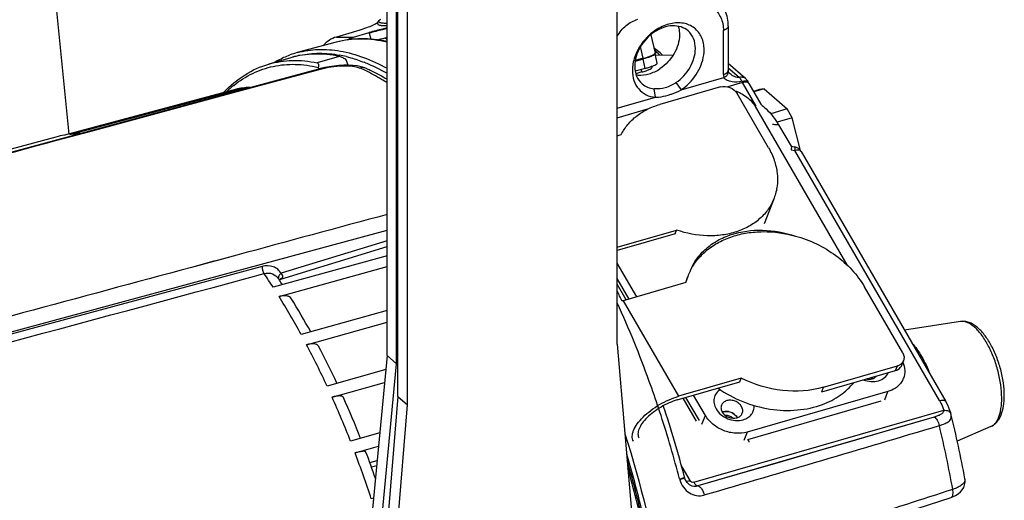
# Model space of a CAD drawing. Header units: millimetres. Extents: x 0 to 420, y 0 to 297.
# Tile 58 of 105: x 212 to 258, y 121 to 143. Entities that reach past the tile are written whole.
import ezdxf

# ---------------------------------------------------------------- set-up
doc = ezdxf.new("R2010")
doc.units = ezdxf.units.MM
doc.header["$LTSCALE"] = 23.1
doc.layers.get('0').update_dxf_attribs({"linetype": 'CONTINUOUS'})

msp = doc.modelspace()

# ---------------------------------------------------------------- linework, layer by layer
at = {"color": 7, "linetype": 'Continuous'}
for p, q in [((212.7894, 152.1479), (214.2125, 137.8685)), ((240.0292, 127.9684), (240.0292, 147.454)), ((229.1962, 127.4393), (229.1962, 145.6258)), ((229.6462, 127.0496), (229.6462, 145.2361)), ((229.7065, 125.5081), (229.7065, 144.9937)), ((230.1565, 125.1184), (230.1565, 144.604)), ((228.8864, 143.2663), (228.8569, 143.2425)), ((245.2554, 142.9438), (245.2554, 140.8653)), ((227.5483, 142.6492), (226.8104, 142.4362)), ((226.8104, 142.4362), (227.6161, 142.4333)), ((227.6161, 142.4333), (228.3539, 142.6463)), ((228.3604, 142.6172), (228.4263, 142.3309)), ((241.6112, 142.5445), (241.8123, 141.6707)), ((245.0304, 140.6705), (245.0304, 142.7489)), ((226.8066, 142.1943), (224.971, 141.7027)), ((241.259, 141.4335), (241.1309, 141.9902)), ((224.6718, 141.4638), (223.6326, 141.1638)), ((226.9404, 141.524), (225.9011, 141.224)), ((241.2465, 141.3969), (240.8716, 141.2887)), ((241.259, 141.4335), (240.8781, 141.3235)), ((241.0615, 141.371), (241.0604, 141.3761)), ((241.3468, 140.9612), (241.2465, 141.3969)), ((241.9158, 141.2052), (241.8156, 141.6409)), ((241.8268, 141.5921), (242.6652, 141.5891)), ((242.6559, 141.5745), (241.8302, 141.5774)), ((197.7125, 133.2882), (225.98, 140.9322)), ((222.1427, 139.8702), (226.0566, 140.9289)), ((225.98, 140.9322), (225.9798, 140.9322)), ((225.9859, 140.9098), (226.0566, 140.9289)), ((228.2266, 140.9556), (228.2245, 140.9566)), ((241.0615, 141.371), (240.8771, 141.3177)), ((241.3468, 140.9612), (240.8777, 140.8258)), ((241.6382, 141.054), (241.6537, 140.9866)), ((246.0653, 140.4901), (245.2554, 141.1915)), ((245.2554, 140.9859), (245.7707, 140.5397)), ((223.349, 140.1965), (225.9859, 140.9098)), ((241.1953, 140.79), (240.9054, 140.7064)), ((241.1953, 140.79), (241.1678, 140.9095)), ((243.0355, 139.9462), (245.0447, 140.5262)), ((245.2605, 140.8116), (245.2604, 140.8117)), ((245.3414, 140.7058), (245.3412, 140.706)), ((222.1119, 139.9842), (214.0081, 137.8137)), ((214.2679, 137.8485), (222.3717, 140.019)), ((222.2278, 140.009), (222.1119, 139.9842)), ((222.1426, 139.8702), (223.349, 140.1965)), ((222.3717, 140.019), (222.5617, 140.0538)), ((241.8291, 139.598), (241.7719, 139.9973)), ((244.8867, 140.0851), (242.0288, 139.2601)), ((242.7927, 140.292), (243.0355, 139.9462)), ((245.9345, 140.2902), (245.2304, 140.0869)), ((246.5737, 139.1854), (245.9345, 140.2902)), ((246.2238, 140.2536), (246.7947, 139.2667)), ((246.9504, 139.9896), (246.4586, 139.8476)), ((246.9504, 139.9896), (246.7254, 139.9594)), ((246.9504, 139.9896), (248.036, 139.0494)), ((215.2596, 138.0085), (222.1426, 139.8702)), ((240.0292, 139.0783), (241.8291, 139.598)), ((247.1519, 137.218), (245.6748, 139.771)), ((246.7254, 139.9594), (246.4414, 139.8774)), ((240.0292, 138.6369), (241.5162, 139.0662)), ((246.5274, 139.1586), (250.8362, 131.7109)), ((248.036, 139.0494), (247.2551, 138.8239)), ((248.261, 138.6295), (247.5544, 138.4255)), ((248.261, 138.6295), (248.036, 139.0494)), ((248.6607, 137.0844), (248.261, 138.6295)), ((247.6291, 138.3082), (248.2124, 137.3)), ((213.6061, 137.7269), (197.534, 133.4226)), ((213.6478, 137.5726), (215.2596, 138.0085)), ((214.3818, 137.8692), (214.2679, 137.8485)), ((214.4066, 137.7778), (215.2596, 138.0085)), ((240.0292, 137.7891), (240.2232, 137.8451)), ((248.2132, 137.3004), (248.3854, 137.2649)), ((248.2224, 137.1218), (248.3946, 137.0862)), ((255.2085, 125.3085), (248.3946, 137.0862)), ((248.6838, 137.0495), (255.4978, 125.2718)), ((247.4166, 134.8487), (246.9553, 133.6435)), ((204.286, 126.6027), (229.1962, 133.3389)), ((240.0292, 132.5345), (242.8282, 133.3425)), ((242.7613, 133.1679), (240.0292, 132.3792)), ((242.7613, 133.1679), (242.8282, 133.3425)), ((229.1962, 132.8421), (224.2041, 131.3139)), ((222.1275, 132.1653), (219.9925, 131.588)), ((222.1275, 132.1654), (221.2087, 131.917)), ((229.1962, 132.1377), (223.8314, 130.6519)), ((224.1971, 131.0359), (229.1962, 132.5663)), ((220.3213, 131.677), (219.9925, 131.5881)), ((221.0391, 131.8711), (220.3213, 131.677)), ((221.2087, 131.917), (221.0391, 131.8711)), ((240.9471, 130.1994), (240.0292, 131.786)), ((223.3119, 131.6275), (197.676, 124.7008)), ((224.1086, 130.2131), (229.1962, 131.6221)), ((224.0869, 131.0452), (224.0869, 131.0451)), ((224.1445, 131.0018), (224.1462, 131.0043)), ((224.1462, 131.0043), (224.1465, 131.0047)), ((224.1737, 131.0261), (224.1971, 131.0359)), ((240.5861, 130.0951), (240.0292, 131.0578)), ((240.4538, 130.0569), (240.0292, 130.7909)), ((243.2582, 130.8665), (240.3123, 130.0161)), ((243.3536, 131.1639), (243.2375, 130.8605)), ((243.2582, 130.8665), (243.3533, 131.163)), ((253.4686, 127.5573), (251.6694, 130.6673)), ((240.3123, 130.0161), (242.9173, 125.5135)), ((229.1962, 129.5581), (225.1469, 128.427)), ((225.4067, 127.9422), (229.1962, 129.0007)), ((256.1865, 129.0359), (253.5556, 128.6287)), ((240.0292, 127.9684), (241.8244, 106.9645)), ((229.1962, 127.4393), (227.0193, 104.3393)), ((227.4693, 103.9496), (229.6462, 127.0496)), ((229.1962, 127.4393), (229.6462, 127.0496)), ((253.4291, 126.9832), (253.5094, 127.1928)), ((229.1335, 126.7738), (226.3693, 125.9946)), ((249.6559, 125.7285), (253.1373, 126.7335)), ((249.7361, 125.9381), (253.2176, 126.9431)), ((253.1373, 126.7335), (253.2176, 126.9431)), ((226.6073, 125.4722), (229.0764, 126.1681)), ((242.8504, 125.3389), (245.7963, 126.1893)), ((245.8632, 126.364), (242.9173, 125.5135)), ((245.7963, 126.1893), (245.8632, 126.364)), ((252.7746, 125.7401), (246.1495, 123.8276)), ((249.6559, 125.7285), (249.7361, 125.9381)), ((252.6249, 125.349), (252.7746, 125.7401)), ((229.7065, 125.5081), (227.9112, 103.4678)), ((229.7065, 125.5081), (230.1565, 125.1184)), ((243.7648, 124.3339), (243.1357, 125.4212)), ((243.8982, 124.3702), (243.268, 125.4594)), ((244.1791, 124.613), (243.6291, 125.5637)), ((252.4471, 125.2841), (246.1598, 123.4691)), ((228.3612, 103.078), (230.1565, 125.1184)), ((243.6389, 121.4611), (255.3996, 124.8561)), ((255.7349, 124.7068), (255.7295, 124.7275)), ((255.7349, 124.7069), (255.7349, 124.7068)), ((255.7394, 124.689), (255.7349, 124.7069)), ((254.9559, 124.5369), (243.8282, 121.2881)), ((244.0186, 124.1938), (244.1791, 124.613)), ((228.852, 123.7874), (227.4776, 123.3963)), ((246.1495, 123.8276), (245.9979, 123.4317)), ((257.6158, 124.0847), (256.0397, 123.4024)), ((227.6898, 122.8452), (228.7928, 123.159)), ((228.3838, 122.3878), (228.7294, 122.486)), ((228.7063, 122.2414), (228.4627, 122.171)), ((243.0675, 122.1866), (243.4418, 121.5396)), ((243.2021, 121.7004), (243.2021, 121.7012)), ((256.3963, 121.6261), (256.3963, 121.6259)), ((243.6405, 121.2697), (243.6384, 121.2699)), ((228.5618, 120.7078), (228.4531, 120.6766)), ((244.706, 117.1815), (255.7456, 120.7484))]:
    msp.add_line(p, q, dxfattribs=at)
for points in [[(228.2266, 140.9557), (228.155, 140.9851), (227.9773, 141.0402), (227.7883, 141.0778), (227.5872, 141.1008), (227.3751, 141.1107), (227.1543, 141.1085), (226.9279, 141.0952), (226.7004, 141.0717), (226.4765, 141.0392), (226.2608, 140.999), (226.0579, 140.9525), (225.9798, 140.9322)], [(245.2645, 140.8002), (245.2633, 140.803), (245.2604, 140.8117)], [(245.3414, 140.7059), (245.3177, 140.728), (245.2901, 140.7591), (245.2722, 140.7851), (245.2645, 140.8002)], [(224.1326, 130.9767), (224.1331, 130.979), (224.1445, 131.0018)], [(224.1465, 131.0047), (224.1483, 131.0069), (224.1573, 131.0152), (224.1737, 131.0261)], [(255.7295, 124.7275), (255.6926, 124.8479), (255.646, 124.9719), (255.5892, 125.0992), (255.5219, 125.2292), (255.4977, 125.2718)], [(254.9563, 124.5367), (253.1019, 123.9933), (251.2474, 123.4507), (249.3929, 122.9088), (247.5383, 122.3678), (245.6835, 121.8275), (243.8285, 121.2881)], [(243.2087, 121.6772), (243.2052, 121.6899), (243.2022, 121.7012)], [(243.6404, 121.2697), (243.5641, 121.2838), (243.4943, 121.3108), (243.4291, 121.3497), (243.3694, 121.3998), (243.3164, 121.4596), (243.2713, 121.5275), (243.2349, 121.6016), (243.2087, 121.6772)], [(255.7454, 120.7484), (255.8113, 120.7715), (255.9542, 120.8358), (256.0804, 120.9141), (256.1884, 121.0057), (256.2764, 121.1092), (256.3427, 121.2225), (256.3854, 121.3406), (256.4052, 121.4614), (256.403, 121.58), (256.3963, 121.626)]]:
    msp.add_lwpolyline(points, dxfattribs=at)
for centre, radius, start, end in [((228.4533, 143.5217), 0.512, 304.85061, 306.73592), ((228.7951, 143.072), 0.0464, 206.38042, 212.48705), ((228.9213, 143.0698), 0.1675, 165.51628, 166.4205), ((230.021, 142.9994), 1.704, 191.95887, 192.96237), ((233.8447, 123.3446), 19.6214, 103.7053, 104.9406), ((226.0871, 137.5364), 4.3132, 104.9964, 109.83069), ((225.9884, 137.3905), 4.2786, 106.25776, 106.88872), ((225.9894, 137.3869), 4.2824, 103.33357, 106.25687), ((225.9918, 137.377), 4.2925, 102.62032, 103.33387), ((225.9932, 137.3707), 4.299, 102.04635, 102.62034), ((225.9001, 135.9006), 5.7805, 76.18965, 79.53903), ((239.3553, 147.9483), 6.8189, 286.10162, 286.29506), ((224.6002, 133.5176), 8.1646, 64.04985, 66.01625), ((225.4284, 134.3903), 7.3645, 68.12283, 68.57097), ((242.5291, 140.8595), 1.7855, 172.79696, 179.92299), ((239.5003, 147.3589), 6.6588, 286.09888, 286.58033), ((239.6588, 146.8267), 6.1036, 286.57981, 287.0623), ((241.1266, 141.7747), 1.1327, 259.44148, 264.6169), ((245.141, 140.8654), 0.1144, 348.07881, 359.94872), ((245.1151, 140.7823), 0.1483, 6.78241, 11.38555), ((225.3567, 135.9378), 5.4068, 128.63851, 133.35194), ((222.7974, 135.8443), 4.1963, 98.8056, 99.39638), ((222.8077, 135.7764), 4.265, 95.87494, 98.80278), ((223.1213, 134.6097), 5.473, 95.86865, 99.39553), ((222.6865, 138.8401), 1.2203, 87.26061, 95.8702), ((241.6652, 141.9863), 2.4576, 303.89004, 308.94296), ((241.6248, 142.0379), 2.5231, 308.92018, 309.29222), ((246.6425, 140.6986), 0.8174, 205.16192, 209.97731), ((214.8815, 132.9627), 4.932, 100.20669, 104.98761), ((214.6934, 133.6649), 4.205, 99.38589, 104.98547), ((214.8875, 132.9311), 4.9641, 99.83608, 100.20965), ((214.7166, 133.4959), 4.3757, 93.65991, 95.88016), ((214.9081, 132.7547), 5.1418, 91.84889, 95.87579), ((214.7236, 133.383), 4.4888, 90.83523, 93.6562), ((248.2943, 136.8242), 0.45, 30.0558, 78.32549), ((197.0997, 113.4779), 31.7732, 32.72078, 34.10715), ((245.9994, 130.1511), 2.833, 153.83315, 159.0718), ((245.9992, 130.1511), 2.8328, 153.37662, 153.83205), ((246.0009, 130.1502), 2.8347, 152.95947, 153.37658), ((198.485, 113.9122), 30.8058, 33.64626, 33.79077), ((198.1325, 113.678), 31.229, 33.18856, 33.64555), ((224.3272, 130.8731), 0.2234, 131.80101, 144.07281), ((199.2681, 111.1584), 45.1094, 24.68061, 25.36101), ((192.7027, 110.7609), 36.9421, 28.57019, 31.77169), ((194.6459, 111.4884), 35.3463, 28.86879, 31.80551), ((241.2124, 126.899), 3.2445, 106.10681, 107.24364), ((256.2632, 128.5393), 0.5025, 93.80811, 98.77722), ((187.5012, 107.9965), 42.8328, 24.84822, 27.75182), ((189.516, 108.6898), 41.1905, 25.04334, 27.77156), ((251.4302, 125.8303), 0.6245, 51.17625, 55.32166), ((251.5834, 126.0865), 0.5054, 29.90277, 38.27709), ((251.6062, 126.1003), 0.4786, 29.49846, 29.8295), ((251.6084, 126.1015), 0.4762, 29.04149, 29.49857), ((251.6371, 126.1106), 0.473, 29.61122, 30.0514), ((251.6385, 126.1114), 0.4714, 29.2898, 29.61115), ((252.5472, 126.7753), 1.0483, 309.99564, 311.96072), ((183.2434, 106.0698), 47.5065, 21.39152, 24.10396), ((185.2171, 106.6957), 45.9296, 21.50251, 24.11315), ((254.2396, 125.4256), 3.8923, 0.00022, 0.24278), ((192.2998, 108.4033), 52.3622, 18.02121, 18.40869), ((192.6859, 108.499), 52.2129, 14.64634, 18.501), ((245.1249, 124.3229), 0.4809, 106.31326, 108.88581), ((245.1245, 124.3244), 0.4793, 106.09672, 108.82578), ((245.1276, 124.3138), 0.4904, 104.84446, 106.0998), ((208.2193, 112.8964), 48.9615, 10.27073, 13.93657), ((191.855, 108.2593), 52.8296, 14.64706, 18.02049), ((245.2462, 124.2578), 0.5029, 29.88892, 37.44135), ((245.2718, 124.2731), 0.473, 29.61122, 30.0514), ((245.2675, 124.2706), 0.478, 29.29987, 29.82969), ((245.2732, 124.2739), 0.4714, 29.2898, 29.61115), ((-363.1296, 2197.5364), 2163.6373, 286.2997935, 286.6055188), ((206.3897, 112.345), 50.2099, 10.07486, 13.57881), ((180.4734, 105.0072), 50.4735, 18.08743, 20.69492), ((182.4827, 105.6175), 48.869, 19.14083, 20.69668), ((190.2261, 107.7892), 52.4419, 12.61049, 16.6247), ((190.757, 107.9344), 51.8267, 12.58245, 16.30874), ((190.4081, 107.831), 52.1203, 12.60998, 15.90032), ((244.7112, 122.0736), 1.802, 194.64718, 195.73743), ((255.7166, 120.8357), 0.0917, 288.35423, 290.67575)]:
    msp.add_arc(centre, radius, start, end, dxfattribs=at)
for points, knots in [([(245.2554, 142.9438), (245.2554, 143.1948), (245.1677, 143.6945), (244.8704, 144.1124), (244.6878, 144.2705)], [0, 0, 0, 0, 0.5096572, 1, 1, 1, 1]), ([(243.3417, 143.9502), (243.5495, 144.0102), (243.9712, 144.0592), (244.5636, 143.8472), (244.956, 143.3642), (245.0304, 142.9565), (245.0304, 142.7489)], [0, 0, 0, 0, 0.2668666, 0.5078606, 0.7439465, 1, 1, 1, 1]), ([(228.7737, 143.1486), (228.7788, 143.1582), (228.8021, 143.1933), (228.8328, 143.223), (228.857, 143.2426)], [0, 0, 0, 0, 0.2587715, 1, 1, 1, 1]), ([(228.8248, 143.2024), (228.8268, 143.2055), (228.8364, 143.2191), (228.8482, 143.2311), (228.8579, 143.2399)], [0, 0, 0, 0, 0.2185655, 1, 1, 1, 1]), ([(240.0285, 142.47), (240.1352, 142.6619), (240.4161, 143.0001), (240.802, 143.2171), (241.0034, 143.2752)], [0, 0, 0, 0, 0.5116167, 1, 1, 1, 1]), ([(228.7458, 143.1015), (228.6924, 143.0643), (228.5482, 142.9912), (228.2858, 142.8847), (227.9426, 142.7668), (227.687, 142.6893), (227.5483, 142.6492)], [0, 0, 0, 0, 0.1522334, 0.3757406, 0.6623913, 1, 1, 1, 1]), ([(229.1961, 142.8673), (229.1232, 142.8499), (228.8413, 142.7809), (228.5608, 142.706), (228.3539, 142.6463)], [0, 0, 0, 0, 0.2582791, 1, 1, 1, 1]), ([(229.1961, 142.8366), (229.1225, 142.819), (228.8427, 142.7505), (228.5644, 142.6761), (228.3604, 142.6172)], [0, 0, 0, 0, 0.2629264, 1, 1, 1, 1]), ([(228.7518, 143.0859), (228.7511, 143.0837), (228.7489, 143.0755), (228.7488, 143.0667), (228.7502, 143.0606)], [0, 0, 0, 0, 0.2680175, 1, 1, 1, 1]), ([(228.7541, 143.0516), (228.7537, 143.0565), (228.753, 143.0758), (228.7552, 143.0952), (228.7586, 143.1091)], [0, 0, 0, 0, 0.2575456, 1, 1, 1, 1]), ([(228.756, 143.047), (228.7571, 143.0452), (228.7627, 143.0376), (228.7701, 143.0315), (228.7761, 143.0274)], [0, 0, 0, 0, 0.2279086, 1, 1, 1, 1]), ([(228.7592, 143.1117), (228.7601, 143.115), (228.7638, 143.1277), (228.7691, 143.14), (228.7737, 143.1486)], [0, 0, 0, 0, 0.2614089, 1, 1, 1, 1]), ([(228.7761, 143.0274), (228.7935, 143.0157), (228.843, 142.9985), (228.9333, 142.9843), (229.054, 142.9776), (229.1443, 142.9784), (229.1943, 142.9798)], [0, 0, 0, 0, 0.1478919, 0.3624743, 0.6467662, 1, 1, 1, 1]), ([(228.8404, 143.1252), (228.8283, 143.1331), (228.8046, 143.158), (228.8168, 143.19), (228.8248, 143.2024)], [0, 0, 0, 0, 0.4948328, 1, 1, 1, 1]), ([(229.1939, 143.0787), (229.1184, 143.0778), (229.0163, 143.0792), (228.8983, 143.0998), (228.8559, 143.1152), (228.8404, 143.1252)], [0, 0, 0, 0, 0.6300169, 0.8464521, 1, 1, 1, 1]), ([(244.1211, 141.8369), (244.1211, 142.0365), (244.0524, 142.4276), (243.6933, 142.9008), (243.1418, 143.1327), (242.5098, 143.0984), (241.8829, 142.8288), (241.3337, 142.3652), (240.9298, 141.7689), (240.7861, 141.3105), (240.7577, 141.0834)], [0, 0, 0, 0, 0.116586, 0.2240989, 0.3327964, 0.452037, 0.5842057, 0.7249471, 0.8662782, 1, 1, 1, 1]), ([(243.3625, 142.7266), (243.2674, 142.809), (243.0331, 142.9388), (242.6226, 142.9881), (242.188, 142.8998), (241.6193, 142.611), (241.0574, 142.013), (240.8534, 141.375), (240.8534, 141.0668)], [0, 0, 0, 0, 0.1048788, 0.2163785, 0.3379766, 0.4692012, 0.7430691, 1, 1, 1, 1]), ([(242.8974, 142.9454), (242.9081, 142.9139), (242.9462, 142.7826), (242.9613, 142.6449), (242.9613, 142.5414)], [0, 0, 0, 0, 0.2426864, 1, 1, 1, 1]), ([(245.2554, 142.9438), (245.2554, 142.9013), (245.2094, 142.8334), (245.1207, 142.7803), (245.0624, 142.7582), (245.0304, 142.7489)], [0, 0, 0, 0, 0.4079813, 0.680974, 1, 1, 1, 1]), ([(226.8104, 142.4362), (226.6911, 142.4017), (226.4586, 142.2943), (226.267, 142.1252), (226.1832, 142.0289)], [0, 0, 0, 0, 0.4931054, 1, 1, 1, 1]), ([(229.1949, 142.2325), (228.795, 142.3169), (227.9905, 142.4042), (227.1863, 142.296), (226.8066, 142.1943)], [0, 0, 0, 0, 0.509712, 1, 1, 1, 1]), ([(229.1957, 142.19), (228.7942, 142.2869), (227.9905, 142.3954), (227.183, 142.2951), (226.8066, 142.1943)], [0, 0, 0, 0, 0.5144667, 1, 1, 1, 1]), ([(227.299, 142.2916), (227.3238, 142.3071), (227.4243, 142.365), (227.5328, 142.4093), (227.6161, 142.4333)], [0, 0, 0, 0, 0.2524279, 1, 1, 1, 1]), ([(229.103, 142.3842), (229.1097, 142.3828), (229.1397, 142.377), (229.1702, 142.3735), (229.1938, 142.3714)], [0, 0, 0, 0, 0.2232739, 1, 1, 1, 1]), ([(229.1841, 142.3724), (229.1779, 142.3618), (229.1691, 142.336), (229.1858, 142.3143), (229.1951, 142.307)], [0, 0, 0, 0, 0.5108013, 1, 1, 1, 1]), ([(242.9613, 142.5414), (242.9613, 142.2357), (242.761, 141.6029), (242.315, 141.1243), (242.0443, 140.9426)], [0, 0, 0, 0, 0.4838818, 1, 1, 1, 1]), ([(243.7113, 141.8918), (243.7113, 142.0524), (243.6592, 142.366), (243.4745, 142.6296), (243.3625, 142.7266)], [0, 0, 0, 0, 0.5200475, 1, 1, 1, 1]), ([(224.971, 141.7027), (225.2924, 141.7888), (225.9727, 141.8876), (227.0312, 141.8046), (228.1253, 141.4976), (228.8372, 141.1642), (229.1954, 140.9672)], [0, 0, 0, 0, 0.2274356, 0.4650296, 0.7206501, 1, 1, 1, 1]), ([(242.1513, 141.5914), (242.1207, 141.6236), (242.0014, 141.742), (241.8663, 141.8459), (241.7582, 141.9062)], [0, 0, 0, 0, 0.2641122, 1, 1, 1, 1]), ([(242.794, 140.2929), (243.0645, 140.475), (243.511, 140.953), (243.7113, 141.5861), (243.7113, 141.8918)], [0, 0, 0, 0, 0.5161154, 1, 1, 1, 1]), ([(223.8897, 141.2495), (223.9487, 141.284), (224.1852, 141.4153), (224.4337, 141.5252), (224.6239, 141.5938)], [0, 0, 0, 0, 0.2525376, 1, 1, 1, 1]), ([(226.9404, 141.524), (226.5578, 141.6031), (225.792, 141.6812), (225.0287, 141.5668), (224.6718, 141.4638)], [0, 0, 0, 0, 0.5126331, 1, 1, 1, 1]), ([(225.096, 141.575), (225.3929, 141.6384), (226.0155, 141.703), (226.6375, 141.6426), (226.9496, 141.5851)], [0, 0, 0, 0, 0.4889043, 1, 1, 1, 1]), ([(227.2552, 141.3819), (227.1971, 141.4142), (227.0949, 141.4665), (226.9883, 141.5141), (226.9404, 141.524)], [0, 0, 0, 0, 0.5757448, 1, 1, 1, 1]), ([(227.3554, 141.1104), (227.3503, 141.1346), (227.3267, 141.2284), (227.2904, 141.3192), (227.2552, 141.3819)], [0, 0, 0, 0, 0.2559442, 1, 1, 1, 1]), ([(227.28, 141.514), (227.3495, 141.497), (227.6336, 141.4218), (227.9123, 141.3268), (228.119, 141.2457)], [0, 0, 0, 0, 0.2438981, 1, 1, 1, 1]), ([(241.0615, 141.371), (241.0755, 141.375), (241.1285, 141.3905), (241.1813, 141.4069), (241.22, 141.4196)], [0, 0, 0, 0, 0.2627232, 1, 1, 1, 1]), ([(241.259, 141.4335), (241.3229, 141.4519), (241.4396, 141.4875), (241.595, 141.5413), (241.71, 141.5894), (241.7721, 141.622), (241.793, 141.6393)], [0, 0, 0, 0, 0.3470708, 0.6378383, 0.8585208, 1, 1, 1, 1]), ([(241.8156, 141.6409), (241.817, 141.6345), (241.8074, 141.6163), (241.7608, 141.5823), (241.6557, 141.5321), (241.4834, 141.4688), (241.3461, 141.426), (241.2686, 141.4033)], [0, 0, 0, 0, 0.0322233, 0.0888415, 0.2896849, 0.6003808, 1, 1, 1, 1]), ([(242.0209, 141.5914), (242.0012, 141.6133), (241.9251, 141.6947), (241.8426, 141.7703), (241.7781, 141.8207)], [0, 0, 0, 0, 0.2645716, 1, 1, 1, 1]), ([(241.793, 141.6393), (241.7944, 141.6404), (241.7993, 141.6447), (241.8039, 141.6493), (241.8067, 141.653)], [0, 0, 0, 0, 0.2830076, 1, 1, 1, 1]), ([(241.8057, 141.6528), (241.807, 141.652), (241.8112, 141.649), (241.8147, 141.6445), (241.8156, 141.6409)], [0, 0, 0, 0, 0.2927881, 1, 1, 1, 1]), ([(241.8067, 141.653), (241.8078, 141.6546), (241.8113, 141.6597), (241.8133, 141.6664), (241.8123, 141.6707)], [0, 0, 0, 0, 0.3042659, 1, 1, 1, 1]), ([(243.2226, 140.0852), (243.4918, 140.3054), (243.9295, 140.8398), (244.1211, 141.5131), (244.1211, 141.8369)], [0, 0, 0, 0, 0.5178889, 1, 1, 1, 1]), ([(221.5031, 139.8271), (221.8038, 140.1422), (222.4573, 140.6941), (223.2387, 141.0501), (223.6326, 141.1638)], [0, 0, 0, 0, 0.5151297, 1, 1, 1, 1]), ([(221.9807, 140.1611), (222.2555, 140.3804), (222.8441, 140.7578), (223.835, 141.0982), (224.8916, 141.1901), (225.601, 141.0908), (225.9561, 141.0069)], [0, 0, 0, 0, 0.2507061, 0.493568, 0.739809, 1, 1, 1, 1]), ([(223.6326, 141.1638), (223.9895, 141.2668), (224.7528, 141.3812), (225.5185, 141.3031), (225.9011, 141.224)], [0, 0, 0, 0, 0.4873667, 1, 1, 1, 1]), ([(225.9011, 141.224), (225.9164, 141.2208), (225.9475, 141.2014), (225.9665, 141.1467), (225.9685, 141.0805), (225.9614, 141.0325), (225.9561, 141.0069)], [0, 0, 0, 0, 0.1909858, 0.4088595, 0.6804592, 1, 1, 1, 1]), ([(226.0566, 140.9289), (226.2234, 140.974), (226.5683, 141.043), (227.0761, 141.0922), (227.532, 141.0812), (227.8093, 141.0259), (227.9188, 140.9772)], [0, 0, 0, 0, 0.2748718, 0.5580381, 0.8092865, 1, 1, 1, 1]), ([(228.2244, 140.9565), (228.1999, 140.9673), (228.1018, 141.0009), (227.9927, 140.9971), (227.9189, 140.9772)], [0, 0, 0, 0, 0.2593122, 1, 1, 1, 1]), ([(228.1726, 141.2244), (228.2577, 141.1902), (228.6069, 141.0424), (228.9454, 140.8696), (229.1952, 140.7276)], [0, 0, 0, 0, 0.2421163, 1, 1, 1, 1]), ([(228.2245, 140.9566), (228.3059, 140.9204), (228.6372, 140.7667), (228.9588, 140.5923), (229.1961, 140.451)], [0, 0, 0, 0, 0.2438577, 1, 1, 1, 1]), ([(240.8534, 141.0668), (240.8534, 140.9063), (240.9055, 140.5926), (241.0901, 140.3291), (241.2021, 140.2321)], [0, 0, 0, 0, 0.5200323, 1, 1, 1, 1]), ([(241.0203, 140.647), (241.1895, 140.6306), (241.5542, 140.687), (241.887, 140.8363), (242.0443, 140.9426)], [0, 0, 0, 0, 0.4723508, 1, 1, 1, 1]), ([(241.1953, 140.79), (241.26, 140.8087), (241.3749, 140.8441), (241.5192, 140.8965), (241.6075, 140.9382), (241.6467, 140.9662), (241.6549, 140.9813), (241.6537, 140.9866)], [0, 0, 0, 0, 0.3988323, 0.7100174, 0.9114482, 0.968096, 1, 1, 1, 1]), ([(241.4496, 140.9918), (241.5165, 141.0123), (241.6344, 141.0508), (241.7817, 141.1077), (241.8706, 141.1523), (241.9097, 141.1833), (241.9172, 141.1995), (241.9158, 141.2052)], [0, 0, 0, 0, 0.4019837, 0.7108501, 0.90969, 0.9663653, 1, 1, 1, 1]), ([(229.196, 140.2776), (229.111, 140.3327), (228.7789, 140.5416), (228.4346, 140.7316), (228.1729, 140.8589)], [0, 0, 0, 0, 0.2581339, 1, 1, 1, 1]), ([(240.7436, 140.8619), (240.7436, 140.7001), (240.7887, 140.3849), (241.0152, 139.9734), (241.3801, 139.6905), (241.6772, 139.6122), (241.8291, 139.598)], [0, 0, 0, 0, 0.2648054, 0.5105055, 0.7502013, 1, 1, 1, 1]), ([(245.0304, 140.6705), (245.0594, 140.6788), (245.147, 140.7099), (245.2395, 140.7778), (245.2529, 140.8418)], [0, 0, 0, 0, 0.3154452, 1, 1, 1, 1]), ([(245.0447, 140.5262), (245.063, 140.535), (245.1316, 140.5721), (245.1942, 140.6241), (245.2265, 140.672)], [0, 0, 0, 0, 0.2611265, 1, 1, 1, 1]), ([(245.9027, 140.3511), (245.752, 140.3089), (245.5094, 140.2991), (245.2424, 140.3669), (245.111, 140.4395), (245.0573, 140.4939), (245.0447, 140.5262)], [0, 0, 0, 0, 0.5101178, 0.76493, 0.8869081, 1, 1, 1, 1]), ([(245.2265, 140.672), (245.2334, 140.6822), (245.2561, 140.7208), (245.2661, 140.7677), (245.2623, 140.7998)], [0, 0, 0, 0, 0.2761944, 1, 1, 1, 1]), ([(245.2554, 140.8653), (245.2554, 140.8602), (245.2558, 140.8422), (245.2579, 140.8242), (245.2605, 140.8116)], [0, 0, 0, 0, 0.2832877, 1, 1, 1, 1]), ([(245.7706, 140.5397), (245.7389, 140.5306), (245.664, 140.5332), (245.514, 140.5819), (245.4059, 140.6497), (245.3414, 140.7057)], [0, 0, 0, 0, 0.2094829, 0.4575335, 1, 1, 1, 1]), ([(245.7707, 140.5397), (245.8227, 140.5547), (245.9288, 140.5659), (246.0285, 140.522), (246.0653, 140.4901)], [0, 0, 0, 0, 0.5265214, 1, 1, 1, 1]), ([(245.9027, 140.3511), (245.893, 140.3716), (245.8573, 140.4397), (245.8117, 140.5042), (245.7707, 140.5397)], [0, 0, 0, 0, 0.2953269, 1, 1, 1, 1]), ([(241.2021, 140.2321), (241.2789, 140.1655), (241.4597, 140.0553), (241.6651, 140.0075), (241.7706, 139.9974)], [0, 0, 0, 0, 0.4894542, 1, 1, 1, 1]), ([(242.794, 140.2929), (242.6379, 140.1885), (242.3133, 140.0147), (241.943, 139.9814), (241.7706, 139.9974)], [0, 0, 0, 0, 0.5203269, 1, 1, 1, 1]), ([(244.8867, 140.0851), (245.0298, 140.1265), (245.3488, 140.0982), (245.6006, 139.8993), (245.6748, 139.771)], [0, 0, 0, 0, 0.50128, 1, 1, 1, 1]), ([(245.9027, 140.3511), (245.9358, 140.3606), (245.9979, 140.3749), (246.0875, 140.3849), (246.1637, 140.3716), (246.1777, 140.3418)], [0, 0, 0, 0, 0.3613664, 0.6537233, 1, 1, 1, 1]), ([(246.0501, 140.3122), (246.0409, 140.3115), (246.0019, 140.3072), (245.9634, 140.2986), (245.9345, 140.2902)], [0, 0, 0, 0, 0.2337641, 1, 1, 1, 1]), ([(246.1444, 140.3063), (246.1375, 140.308), (246.1064, 140.3139), (246.0744, 140.314), (246.0501, 140.3122)], [0, 0, 0, 0, 0.2262719, 1, 1, 1, 1]), ([(246.2238, 140.2536), (246.2201, 140.26), (246.2004, 140.286), (246.1686, 140.3004), (246.1444, 140.3063)], [0, 0, 0, 0, 0.2286692, 1, 1, 1, 1]), ([(246.1777, 140.3418), (246.1814, 140.334), (246.1959, 140.3041), (246.2115, 140.2748), (246.2238, 140.2536)], [0, 0, 0, 0, 0.2607465, 1, 1, 1, 1]), ([(241.8291, 139.598), (241.8792, 139.6008), (242.0838, 139.6183), (242.2865, 139.6593), (242.4356, 139.7024)], [0, 0, 0, 0, 0.2439054, 1, 1, 1, 1]), ([(242.4356, 139.7024), (242.4866, 139.7171), (242.6925, 139.7828), (242.8909, 139.8709), (243.0355, 139.9462)], [0, 0, 0, 0, 0.2454407, 1, 1, 1, 1]), ([(245.5647, 139.9084), (245.7667, 139.8416), (246.1404, 139.646), (246.4269, 139.3322), (246.5274, 139.1586)], [0, 0, 0, 0, 0.5147048, 1, 1, 1, 1]), ([(240.2232, 137.8451), (240.3061, 138.0121), (240.5148, 138.3321), (240.9336, 138.7358), (241.4453, 139.0553), (241.8285, 139.2023), (242.0288, 139.2601)], [0, 0, 0, 0, 0.2372956, 0.4810827, 0.734722, 1, 1, 1, 1]), ([(246.7964, 139.2683), (246.8816, 139.1992), (247.2002, 138.918), (247.4712, 138.5811), (247.6291, 138.3082)], [0, 0, 0, 0, 0.2580604, 1, 1, 1, 1]), ([(247.6291, 138.3082), (247.6043, 138.3072), (247.5091, 138.3049), (247.4137, 138.3082), (247.3435, 138.3145)], [0, 0, 0, 0, 0.2600248, 1, 1, 1, 1]), ([(247.1519, 137.218), (247.2608, 137.0297), (247.4405, 136.641), (247.5819, 136.0275), (247.5822, 135.4195), (247.4865, 135.0314), (247.4167, 134.8489)], [0, 0, 0, 0, 0.2651685, 0.5182571, 0.7617905, 1, 1, 1, 1]), ([(248.2131, 137.3), (248.2145, 137.2997), (248.2227, 137.295), (248.2243, 137.2846), (248.2257, 137.2773)], [0, 0, 0, 0, 0.1627778, 1, 1, 1, 1]), ([(248.2257, 137.2773), (248.2296, 137.2568), (248.2296, 137.2044), (248.2257, 137.1527), (248.2224, 137.1217)], [0, 0, 0, 0, 0.4000639, 1, 1, 1, 1]), ([(248.3946, 137.0862), (248.3972, 137.1105), (248.401, 137.153), (248.4014, 137.2094), (248.3994, 137.2434), (248.391, 137.2637), (248.3854, 137.2649)], [0, 0, 0, 0, 0.4010588, 0.7072056, 0.9051777, 1, 1, 1, 1]), ([(248.6838, 137.0495), (248.6746, 137.0655), (248.6311, 137.1032), (248.5242, 137.1155), (248.4412, 137.0996), (248.3946, 137.0862)], [0, 0, 0, 0, 0.1797103, 0.5281447, 1, 1, 1, 1]), ([(247.4167, 134.8489), (247.347, 134.6669), (247.1598, 134.3149), (246.7552, 133.8634), (246.2422, 133.5013), (245.6411, 133.2411), (244.9737, 133.0909), (244.0186, 133.0423), (243.2906, 133.1816), (242.8282, 133.3425)], [0, 0, 0, 0, 0.1100309, 0.2225058, 0.3393803, 0.4618051, 0.5900335, 0.7235028, 1, 1, 1, 1]), ([(243.4761, 131.439), (243.5702, 131.6234), (243.8028, 131.977), (244.2615, 132.4288), (244.8186, 132.7941), (245.4569, 133.063), (246.158, 133.2285), (247.1597, 133.307), (247.9279, 133.1993), (248.4238, 133.0622)], [0, 0, 0, 0, 0.1106523, 0.2241247, 0.3418133, 0.4645197, 0.5924042, 0.7250469, 1, 1, 1, 1]), ([(243.4769, 131.4386), (243.555, 131.633), (243.7618, 132.0084), (244.2016, 132.4895), (244.7553, 132.8758), (245.6342, 133.2543), (246.9043, 133.4176), (247.9254, 133.2288), (248.4236, 133.0608)], [0, 0, 0, 0, 0.1102044, 0.2229287, 0.3400381, 0.4626238, 0.7234564, 1, 1, 1, 1]), ([(248.4238, 133.0622), (249.1028, 132.8744), (250.3675, 132.2711), (251.3365, 131.2427), (251.6694, 130.6673)], [0, 0, 0, 0, 0.5145135, 1, 1, 1, 1]), ([(224.2041, 131.3139), (224.1623, 131.3826), (224.0556, 131.5082), (223.7582, 131.6775), (223.4807, 131.6732), (223.3119, 131.6275)], [0, 0, 0, 0, 0.2393825, 0.4795932, 1, 1, 1, 1]), ([(223.3119, 131.6275), (223.3108, 131.5678), (223.33, 131.451), (223.3759, 131.3417), (223.4076, 131.2944)], [0, 0, 0, 0, 0.5119108, 1, 1, 1, 1]), ([(223.4076, 131.2944), (223.5328, 131.328), (223.808, 131.3264), (224.0175, 131.1487), (224.0869, 131.0452)], [0, 0, 0, 0, 0.5098771, 1, 1, 1, 1]), ([(224.2041, 131.3139), (224.1599, 131.2782), (224.0892, 131.2009), (224.0719, 131.0878), (224.0888, 131.0461)], [0, 0, 0, 0, 0.558295, 1, 1, 1, 1]), ([(224.2844, 131.1895), (224.2816, 131.2001), (224.2638, 131.2468), (224.2314, 131.2863), (224.2041, 131.3139)], [0, 0, 0, 0, 0.2190292, 1, 1, 1, 1]), ([(224.6847, 130.1173), (224.6638, 130.151), (224.5973, 130.2114), (224.459, 130.2531), (224.2906, 130.2541), (224.1714, 130.2304), (224.1086, 130.2131)], [0, 0, 0, 0, 0.1918694, 0.4150435, 0.6847765, 1, 1, 1, 1]), ([(241.9825, 124.9389), (241.8399, 125.3671), (241.256, 127.0485), (240.5851, 128.7), (240.033, 129.9084)], [0, 0, 0, 0, 0.2535639, 1, 1, 1, 1]), ([(258.2532, 125.5461), (258.2532, 125.746), (258.2206, 126.1589), (258.0947, 126.775), (257.8976, 127.3787), (257.6412, 127.9326), (257.3815, 128.3386), (257.1512, 128.6076), (256.9756, 128.7724), (256.7912, 128.9039), (256.5968, 128.9981), (256.3929, 129.0481), (256.2539, 129.0463), (256.1865, 129.0359)], [0, 0, 0, 0, 0.1360138, 0.2807012, 0.4268745, 0.5670547, 0.6949755, 0.7532132, 0.8075448, 0.8584254, 0.9067313, 0.9536187, 1, 1, 1, 1]), ([(258.1319, 125.4421), (258.1311, 125.6449), (258.0973, 126.0651), (257.9711, 126.694), (257.7743, 127.314), (257.5197, 127.8851), (257.2642, 128.3054), (257.0413, 128.5843), (256.8769, 128.7527), (256.7116, 128.8854), (256.5477, 128.9801), (256.3871, 129.0351), (256.2801, 129.044), (256.2298, 129.0406)], [0, 0, 0, 0, 0.1401215, 0.290214, 0.4424068, 0.5886036, 0.7213569, 0.7808415, 0.8350033, 0.8836186, 0.9268128, 0.9651943, 1, 1, 1, 1]), ([(225.9618, 127.8824), (225.9276, 127.9473), (225.781, 127.9968), (225.5915, 127.985), (225.4707, 127.9601), (225.4067, 127.9422)], [0, 0, 0, 0, 0.3766006, 0.6588415, 1, 1, 1, 1]), ([(253.9069, 128.022), (253.9903, 127.9291), (254.1526, 127.7226), (254.3722, 127.3769), (254.5751, 126.9878), (254.6938, 126.7105), (254.7496, 126.5666)], [0, 0, 0, 0, 0.2216582, 0.4650487, 0.7261299, 1, 1, 1, 1]), ([(253.4686, 127.5573), (253.5012, 127.501), (253.5456, 127.3794), (253.5309, 127.2492), (253.5094, 127.1929)], [0, 0, 0, 0, 0.5187645, 1, 1, 1, 1]), ([(253.3931, 127.0335), (253.3808, 127.0233), (253.3274, 126.9842), (253.2657, 126.957), (253.2176, 126.9431)], [0, 0, 0, 0, 0.2419795, 1, 1, 1, 1]), ([(253.5094, 127.1929), (253.5036, 127.1776), (253.4758, 127.1174), (253.4316, 127.0652), (253.3931, 127.0335)], [0, 0, 0, 0, 0.2470003, 1, 1, 1, 1]), ([(253.4811, 127.1151), (253.5306, 126.9938), (253.5901, 126.7397), (253.5484, 126.4802), (253.5041, 126.3644)], [0, 0, 0, 0, 0.513618, 1, 1, 1, 1]), ([(252.3291, 126.248), (252.4326, 126.2778), (252.6247, 126.3715), (252.7569, 126.543), (252.7956, 126.6346)], [0, 0, 0, 0, 0.5198719, 1, 1, 1, 1]), ([(253.1373, 126.7335), (253.2031, 126.7525), (253.3252, 126.8128), (253.4066, 126.9243), (253.4292, 126.9833)], [0, 0, 0, 0, 0.5201159, 1, 1, 1, 1]), ([(249.7361, 125.9381), (249.1187, 125.7599), (247.7626, 125.6745), (246.4703, 126.0625), (245.8632, 126.364)], [0, 0, 0, 0, 0.4866828, 1, 1, 1, 1]), ([(249.7001, 125.133), (249.9916, 125.2425), (250.5377, 125.5217), (250.9925, 125.9365), (251.1787, 126.1654)], [0, 0, 0, 0, 0.5134468, 1, 1, 1, 1]), ([(251.6129, 126.2931), (251.7289, 126.2479), (251.9691, 126.1929), (252.2159, 126.2153), (252.3291, 126.248)], [0, 0, 0, 0, 0.5135104, 1, 1, 1, 1]), ([(251.7385, 126.3289), (251.7631, 126.3234), (251.8586, 126.3076), (251.9585, 126.3142), (252.0274, 126.3341)], [0, 0, 0, 0, 0.2594941, 1, 1, 1, 1]), ([(252.0274, 126.3341), (252.0699, 126.3464), (252.1494, 126.3813), (252.214, 126.4403), (252.2388, 126.4733)], [0, 0, 0, 0, 0.5168655, 1, 1, 1, 1]), ([(253.5041, 126.3644), (253.4775, 126.2948), (253.4061, 126.1602), (253.3047, 126.0467), (253.2481, 125.9958)], [0, 0, 0, 0, 0.4945642, 1, 1, 1, 1]), ([(244.8807, 125.8261), (244.8082, 125.7806), (244.6798, 125.6652), (244.5732, 125.4288), (244.5727, 125.1652), (244.6379, 124.9991), (244.6831, 124.921)], [0, 0, 0, 0, 0.2499173, 0.4902579, 0.7362166, 1, 1, 1, 1]), ([(244.7756, 125.8944), (245.1374, 125.6411), (245.9242, 125.2182), (247.2011, 124.8654), (248.4903, 124.8127), (249.3197, 124.9902), (249.7001, 125.133)], [0, 0, 0, 0, 0.2567, 0.5139897, 0.7638204, 1, 1, 1, 1]), ([(253.221, 125.9722), (253.1898, 125.9461), (253.0546, 125.8452), (252.8973, 125.7755), (252.7746, 125.7401)], [0, 0, 0, 0, 0.2418047, 1, 1, 1, 1]), ([(227.1389, 125.4598), (227.1135, 125.5166), (226.9649, 125.5377), (226.7936, 125.5181), (226.6721, 125.4904), (226.6073, 125.4722)], [0, 0, 0, 0, 0.3386101, 0.6331534, 1, 1, 1, 1]), ([(240.7948, 123.4017), (240.7757, 123.4347), (240.7463, 123.5091), (240.7341, 123.6332), (240.7518, 123.7685), (240.8178, 123.9721), (240.9773, 124.2406), (241.2531, 124.5542), (241.6075, 124.8574), (242.0178, 125.1305), (242.4575, 125.3559), (242.7646, 125.4695), (242.9173, 125.5135)], [0, 0, 0, 0, 0.0351998, 0.0726148, 0.1139745, 0.1603471, 0.2694101, 0.3991848, 0.5446825, 0.6987558, 0.8532517, 1, 1, 1, 1]), ([(242.8504, 125.3389), (242.7212, 125.3016), (242.4614, 125.2055), (242.0893, 125.0148), (241.7422, 124.7837), (241.4423, 124.5271), (241.2089, 124.2618), (241.074, 124.0346), (241.0181, 123.8623), (241.0031, 123.7478), (241.0135, 123.6428), (241.0383, 123.5799), (241.0544, 123.552)], [0, 0, 0, 0, 0.1467456, 0.3012371, 0.4553102, 0.6008093, 0.7305867, 0.8396501, 0.886026, 0.9273853, 0.9647999, 1, 1, 1, 1]), ([(245.1922, 125.3089), (245.1346, 125.2923), (245.0279, 125.2396), (244.9566, 125.142), (244.9368, 125.0904)], [0, 0, 0, 0, 0.5201096, 1, 1, 1, 1]), ([(245.5829, 125.2826), (245.5198, 125.3078), (245.3888, 125.3387), (245.254, 125.3268), (245.1922, 125.3089)], [0, 0, 0, 0, 0.5135404, 1, 1, 1, 1]), ([(245.8818, 125.034), (245.8499, 125.0892), (245.7611, 125.1902), (245.6457, 125.2575), (245.5829, 125.2826)], [0, 0, 0, 0, 0.4853331, 1, 1, 1, 1]), ([(255.2085, 125.3085), (255.2388, 125.3172), (255.3308, 125.3392), (255.4633, 125.3306), (255.4976, 125.2718)], [0, 0, 0, 0, 0.3163696, 1, 1, 1, 1]), ([(255.2085, 125.3085), (255.2297, 125.2719), (255.3078, 125.1278), (255.3691, 124.9739), (255.3996, 124.8561)], [0, 0, 0, 0, 0.2575894, 1, 1, 1, 1]), ([(257.6158, 124.0847), (257.6723, 124.1091), (257.7798, 124.1729), (257.9155, 124.3036), (258.0253, 124.4619), (258.1432, 124.7101), (258.2335, 125.0756), (258.2532, 125.3832), (258.2532, 125.5461)], [0, 0, 0, 0, 0.1098543, 0.2205845, 0.3338798, 0.4519742, 0.7092609, 1, 1, 1, 1]), ([(257.6158, 124.0847), (257.6565, 124.1023), (257.7362, 124.1506), (257.8394, 124.2539), (257.9281, 124.3873), (258.0018, 124.5488), (258.0598, 124.7363), (258.1178, 125.0298), (258.1319, 125.264), (258.1319, 125.4256)], [0, 0, 0, 0, 0.0882454, 0.1832713, 0.2883407, 0.4054244, 0.5354048, 0.6783157, 1, 1, 1, 1]), ([(244.6831, 124.921), (244.8037, 124.7125), (245.2128, 124.3893), (245.7312, 124.3433), (245.9638, 124.4105)], [0, 0, 0, 0, 0.4987199, 1, 1, 1, 1]), ([(244.9368, 125.0904), (244.918, 125.0411), (244.9051, 124.9272), (244.944, 124.8208), (244.9725, 124.7715)], [0, 0, 0, 0, 0.4812398, 1, 1, 1, 1]), ([(244.9725, 124.7715), (245.0375, 124.6592), (245.2578, 124.4852), (245.5369, 124.4604), (245.6621, 124.4966)], [0, 0, 0, 0, 0.4987199, 1, 1, 1, 1]), ([(244.9898, 124.7844), (245.1152, 124.8211), (245.3951, 124.7969), (245.6161, 124.6226), (245.6812, 124.51)], [0, 0, 0, 0, 0.5011215, 1, 1, 1, 1]), ([(245.6454, 124.5635), (245.5733, 124.6579), (245.3664, 124.7994), (245.1156, 124.8179), (245.0019, 124.7878)], [0, 0, 0, 0, 0.5025178, 1, 1, 1, 1]), ([(245.6621, 124.4966), (245.7197, 124.5132), (245.8264, 124.566), (245.8977, 124.6635), (245.9175, 124.7151)], [0, 0, 0, 0, 0.5201096, 1, 1, 1, 1]), ([(245.9175, 124.7151), (245.9363, 124.7644), (245.9492, 124.8783), (245.9103, 124.9847), (245.8818, 125.034)], [0, 0, 0, 0, 0.4812398, 1, 1, 1, 1]), ([(245.9638, 124.4105), (246.0418, 124.433), (246.1881, 124.4971), (246.3623, 124.6541), (246.4666, 124.8567), (246.4815, 125.0067), (246.4763, 125.0804)], [0, 0, 0, 0, 0.2669485, 0.5166157, 0.7570089, 1, 1, 1, 1]), ([(255.3996, 124.8561), (255.3992, 124.8328), (255.3926, 124.7875), (255.345, 124.7095), (255.2458, 124.6428), (255.1085, 124.5845), (255.0087, 124.552), (254.9563, 124.5367)], [0, 0, 0, 0, 0.1198756, 0.2300551, 0.4604608, 0.7189352, 1, 1, 1, 1]), ([(255.1961, 124.1335), (255.2871, 124.1597), (255.415, 124.2041), (255.5667, 124.2803), (255.6535, 124.3404), (255.7178, 124.4101), (255.7689, 124.5263), (255.7552, 124.6252), (255.7395, 124.6887)], [0, 0, 0, 0, 0.3225864, 0.4587867, 0.577085, 0.6805524, 0.7773326, 1, 1, 1, 1]), ([(255.3996, 124.8561), (255.4392, 124.8579), (255.5157, 124.8552), (255.6195, 124.8287), (255.6989, 124.7799), (255.7287, 124.7307), (255.7349, 124.707)], [0, 0, 0, 0, 0.3039997, 0.5816464, 0.8119077, 1, 1, 1, 1]), ([(246.1495, 123.8276), (245.973, 123.7766), (245.6865, 123.7515), (245.3117, 123.8078), (244.9402, 123.9239), (244.5245, 124.1662), (244.2704, 124.4552), (244.1791, 124.613)], [0, 0, 0, 0, 0.243631, 0.3717467, 0.5016012, 0.7581095, 1, 1, 1, 1]), ([(254.9563, 124.5367), (255.0147, 124.5032), (255.1165, 124.3707), (255.1742, 124.2223), (255.1961, 124.1334)], [0, 0, 0, 0, 0.4235632, 1, 1, 1, 1]), ([(240.3918, 123.7415), (241.138, 121.3938), (242.0062, 117.8362), (242.6183, 113.1114), (242.7289, 110.8126), (242.7289, 109.6967)], [0, 0, 0, 0, 0.5173872, 0.7656404, 1, 1, 1, 1]), ([(246.1598, 123.4691), (246.167, 123.4712), (246.1874, 123.4623), (246.2067, 123.4343), (246.2232, 123.3959), (246.2288, 123.3663), (246.2296, 123.3514)], [0, 0, 0, 0, 0.1531646, 0.391928, 0.6943183, 1, 1, 1, 1]), ([(228.198, 122.8889), (228.1915, 122.9059), (228.1305, 122.9265), (228.0288, 122.919), (227.8716, 122.8944), (227.755, 122.8638), (227.6898, 122.8452)], [0, 0, 0, 0, 0.1042671, 0.3069427, 0.611721, 1, 1, 1, 1]), ([(242.9678, 121.618), (242.9977, 121.6267), (243.0529, 121.6431), (243.1177, 121.6639), (243.1594, 121.679), (243.1813, 121.6875), (243.1942, 121.6941), (243.2014, 121.6982), (243.2021, 121.7004)], [0, 0, 0, 0, 0.3751944, 0.693866, 0.8178127, 0.9115805, 0.9718604, 1, 1, 1, 1]), ([(243.1323, 121.6382), (243.1211, 121.6339), (243.0696, 121.615), (243.0175, 121.5978), (242.9768, 121.5849)], [0, 0, 0, 0, 0.2198808, 1, 1, 1, 1]), ([(242.9768, 121.5849), (243.0127, 121.4574), (243.1259, 121.2171), (243.4066, 120.946), (243.7606, 120.8116), (244.0094, 120.8301), (244.1239, 120.8636)], [0, 0, 0, 0, 0.2647854, 0.5188474, 0.7616095, 1, 1, 1, 1]), ([(243.2086, 121.6771), (243.2097, 121.6727), (243.1888, 121.6628), (243.1776, 121.6566), (243.1665, 121.6519)], [0, 0, 0, 0, 0.2738898, 1, 1, 1, 1]), ([(243.2776, 121.517), (243.2899, 121.5163), (243.3454, 121.5165), (243.4004, 121.5277), (243.4418, 121.5396)], [0, 0, 0, 0, 0.2225376, 1, 1, 1, 1]), ([(243.6389, 121.4611), (243.6031, 121.4508), (243.5233, 121.4578), (243.4604, 121.5076), (243.4418, 121.5396)], [0, 0, 0, 0, 0.50128, 1, 1, 1, 1]), ([(243.6389, 121.4611), (243.6436, 121.4529), (243.6623, 121.4221), (243.6834, 121.3927), (243.7006, 121.3726)], [0, 0, 0, 0, 0.264652, 1, 1, 1, 1]), ([(256.3963, 121.626), (256.4044, 121.5808), (256.384, 121.4715), (256.2612, 121.3354), (256.0696, 121.2161), (255.913, 121.1559), (255.8254, 121.1285)], [0, 0, 0, 0, 0.1698133, 0.3826053, 0.6602746, 1, 1, 1, 1]), ([(243.7006, 121.3726), (243.7107, 121.3607), (243.7459, 121.3236), (243.7927, 121.2922), (243.8285, 121.2881)], [0, 0, 0, 0, 0.3022779, 1, 1, 1, 1]), ([(243.8285, 121.2881), (243.8575, 121.2851), (243.9248, 121.2494), (244.0412, 121.1116), (244.0987, 120.9678), (244.1239, 120.8636)], [0, 0, 0, 0, 0.1624943, 0.4020193, 1, 1, 1, 1]), ([(255.7489, 120.7499), (255.8002, 120.7693), (255.8419, 120.8778), (255.8438, 121.0078), (255.8334, 121.0885), (255.8253, 121.1285)], [0, 0, 0, 0, 0.4063869, 0.6971109, 1, 1, 1, 1])]:
    msp.add_open_spline(points, degree=3, knots=knots, dxfattribs=at)
for points in [[(228.8744, 143.2541), (228.8683, 143.2508), (228.8624, 143.2469), (228.8571, 143.2425)], [(228.8579, 143.2399), (228.8632, 143.2448), (228.8688, 143.2495), (228.8744, 143.2541)], [(228.7502, 143.0606), (228.7509, 143.0574), (228.7521, 143.0543), (228.7535, 143.0513)], [(228.7546, 143.0932), (228.7535, 143.0908), (228.7526, 143.0884), (228.7518, 143.0859)], [(225.9561, 141.0069), (225.9692, 140.9837), (225.981, 140.9598), (225.9918, 140.9354)], [(226.0566, 140.9289), (226.0323, 140.9367), (226.0047, 140.9389), (225.98, 140.9322)], [(245.0304, 140.6705), (245.0304, 140.6222), (245.0349, 140.5735), (245.0447, 140.5262)], [(246.0653, 140.4901), (246.1122, 140.4495), (246.1513, 140.3979), (246.1777, 140.3418)], [(197.7371, 133.2694), (203.0406, 134.7039), (208.3442, 136.1384), (213.6478, 137.5726)], [(229.1963, 134.0757), (226.84, 133.4391), (224.4836, 132.8025), (222.1275, 132.1654)], [(197.7727, 124.3657), (206.3176, 126.6757), (214.8627, 128.9849), (223.4077, 131.2948)], [(219.9925, 131.5881), (214.6891, 130.1538), (209.3854, 128.7209), (204.0818, 127.2874)], [(224.2834, 131.1194), (224.2907, 131.1416), (224.2903, 131.1669), (224.2844, 131.1895)], [(224.2677, 131.089), (224.2351, 131.0792), (224.2037, 131.0623), (224.1783, 131.0397)], [(224.1974, 131.036), (224.2115, 131.0404), (224.2249, 131.0476), (224.2366, 131.0567)], [(224.2366, 131.0567), (224.2484, 131.0658), (224.2588, 131.077), (224.2677, 131.089)], [(224.2676, 131.089), (224.2744, 131.0982), (224.2798, 131.1086), (224.2834, 131.1194)], [(252.0061, 126.407), (252.0209, 126.3882), (252.0345, 126.3683), (252.0465, 126.3475)], [(245.0931, 124.6307), (245.2359, 124.6266), (245.3844, 124.5699), (245.4936, 124.4776)], [(243.1665, 121.6519), (243.1552, 121.6471), (243.1438, 121.6426), (243.1323, 121.6382)], [(243.8285, 121.2881), (243.7681, 121.2704), (243.7033, 121.2646), (243.6406, 121.2703)], [(255.8254, 121.1285), (252.9196, 120.1857), (250.012, 119.2484), (247.1058, 118.3071)]]:
    msp.add_open_spline(points, degree=3, dxfattribs=at)

doc.saveas('drawing.dxf')
